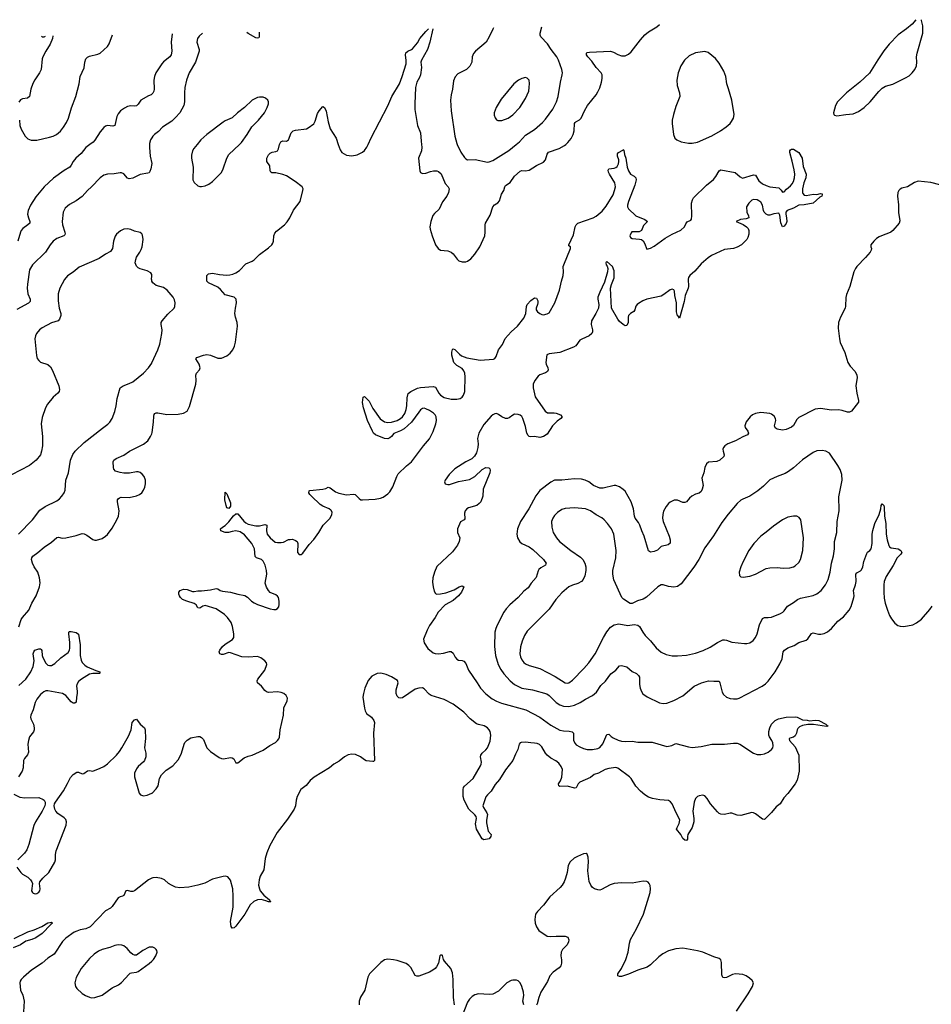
# Model space of a CAD drawing. Header units: inches. Extents: x 1649826 to 1814874, y 507393 to 641959.
# Tile 116 of 131: x 1718540 to 1728614, y 630494 to 641379. Entities that reach past the tile are written whole.
import ezdxf

# ---------------------------------------------------------------- set-up
doc = ezdxf.new("R2010")
doc.units = ezdxf.units.IN
doc.header["$MEASUREMENT"] = 0
for name, color, linetype in [('B7613', 7, 'Continuous'), ('B7614', 7, 'Continuous'), ('B7623', 7, 'Continuous'), ('B7624', 7, 'Continuous')]:
    doc.layers.add(name, color=color, linetype=linetype)

msp = doc.modelspace()

# ---------------------------------------------------------------- linework, layer by layer
at = {"layer": 'B7613', "color": 6}
for points, elevation in [([(1719976, 640000), (1719974, 639966), (1719983, 639870), (1719999, 639790), (1719991, 639729), (1719979, 639701), (1719970, 639688), (1719958, 639682), (1719870, 639669), (1719790, 639629), (1719750, 639619), (1719730, 639627), (1719690, 639675), (1719666, 639686), (1719650, 639688), (1719583, 639677), (1719510, 639671), (1719470, 639660), (1719428, 639630), (1719333, 639530), (1719288, 639490), (1719230, 639423), (1719165, 639375), (1719090, 639338), (1719043, 639297), (1719020, 639250), (1719010, 639150), (1719015, 639110), (1719040, 639030), (1719042, 639010), (1719038, 639002), (1719028, 638990), (1718950, 638959), (1718912, 638930), (1718878, 638890), (1718826, 638810), (1718681, 638670), (1718650, 638614), (1718625, 638455), (1718623, 638410), (1718630, 638350), (1718655, 638290), (1718655, 638265), (1718636, 638244), (1718510, 638174)], 700), ([(1719316, 640000), (1719270, 639965), (1719219, 639901), (1719160, 639850), (1719130, 639810), (1719110, 639770), (1719094, 639750), (1719030, 639713), (1718914, 639626), (1718810, 639533), (1718719, 639421), (1718661, 639330), (1718633, 639270), (1718628, 639230), (1718637, 639190), (1718652, 639150), (1718652, 639130), (1718632, 639110), (1718576, 639070), (1718558, 639050), (1718548, 639030), (1718521, 638930)], 600), ([(1720000, 638563), (1719990, 638582), (1719950, 638603), (1719870, 638624), (1719850, 638635), (1719830, 638654), (1719818, 638690), (1719822, 638730), (1719830, 638755), (1719869, 638810), (1719882, 638838), (1719893, 638870), (1719906, 638950), (1719898, 638998), (1719890, 639012), (1719870, 639026), (1719810, 639040), (1719770, 639058), (1719730, 639068), (1719690, 639062), (1719656, 639044), (1719610, 639010), (1719595, 638985), (1719577, 638930), (1719566, 638850), (1719545, 638815), (1719490, 638787), (1719419, 638741), (1719197, 638643), (1719130, 638588), (1719070, 638547), (1719034, 638506), (1718985, 638410), (1718965, 638350), (1718964, 638270), (1718978, 638190), (1718995, 638130), (1718994, 638110), (1718981, 638070), (1718965, 638050), (1718890, 638029), (1718790, 637972), (1718759, 637950), (1718726, 637910), (1718715, 637885), (1718708, 637850), (1718726, 637666), (1718735, 637635), (1718750, 637610), (1718770, 637595), (1718850, 637567), (1718881, 637541), (1718902, 637502), (1718971, 637330), (1718979, 637290), (1718976, 637270), (1718963, 637250), (1718910, 637208), (1718847, 637130), (1718826, 637090), (1718790, 636981), (1718776, 636910), (1718794, 636770), (1718792, 636670), (1718783, 636610), (1718771, 636570), (1718723, 636510), (1718648, 636450), (1718450, 636346)], 800), ([(1720000, 638501), (1719998, 638510), (1720000, 638543)], 800), ([(1718528, 635692), (1718681, 635850), (1718764, 635956), (1718822, 635998), (1718950, 636059), (1718979, 636081), (1719007, 636113), (1719031, 636149), (1719042, 636178), (1719049, 636290), (1719081, 636370), (1719101, 636510), (1719126, 636574), (1719154, 636610), (1719254, 636706), (1719455, 636865), (1719514, 636906), (1719538, 636930), (1719563, 636970), (1719591, 637049), (1719607, 637110), (1719618, 637190), (1719650, 637310), (1719682, 637330), (1719750, 637356), (1719790, 637377), (1719910, 637471), (1719962, 637530), (1719999, 637581), (1720000, 637585)], 800), ([(1718531, 634669), (1718555, 634750), (1718570, 634772), (1718642, 634850), (1718675, 634930), (1718721, 635010), (1718758, 635110), (1718765, 635155), (1718760, 635210), (1718739, 635270), (1718700, 635330), (1718681, 635370), (1718671, 635410), (1718673, 635430), (1718684, 635450), (1718742, 635490), (1718810, 635549), (1718890, 635605), (1718950, 635654), (1718970, 635658), (1719010, 635649), (1719050, 635651), (1719163, 635677), (1719230, 635698), (1719254, 635694), (1719282, 635682), (1719350, 635632), (1719370, 635625), (1719390, 635624), (1719450, 635643), (1719490, 635669), (1719512, 635688), (1719564, 635757), (1719615, 635850), (1719631, 635889), (1719639, 635950), (1719620, 636050), (1719623, 636070), (1719630, 636083), (1719645, 636095), (1719661, 636099), (1719750, 636098), (1719830, 636117), (1719863, 636130), (1719889, 636150), (1719910, 636179), (1719923, 636210), (1719931, 636250), (1719930, 636290), (1719915, 636330), (1719895, 636355), (1719870, 636374), (1719850, 636381), (1719830, 636382), (1719754, 636366), (1719690, 636365), (1719650, 636372), (1719599, 636390), (1719581, 636410), (1719577, 636430), (1719572, 636490), (1719580, 636510), (1719605, 636530), (1719690, 636564), (1719753, 636610), (1719910, 636686), (1719956, 636724), (1719987, 636770), (1720000, 636801)], 700), ([(1718530, 634019), (1718609, 634090), (1718663, 634170), (1718691, 634229), (1718700, 634290), (1718690, 634370), (1718695, 634390), (1718709, 634411), (1718750, 634424), (1718770, 634423), (1718778, 634418), (1718785, 634405), (1718788, 634350), (1718796, 634330), (1718830, 634267), (1718850, 634245), (1718870, 634239), (1718890, 634240), (1718930, 634261), (1718996, 634324), (1719075, 634385), (1719090, 634410), (1719093, 634430), (1719095, 634495), (1719082, 634590), (1719085, 634610), (1719090, 634615), (1719110, 634616), (1719165, 634605), (1719190, 634587), (1719208, 634470), (1719208, 634350), (1719218, 634298), (1719230, 634272), (1719262, 634242), (1719286, 634226), (1719383, 634183), (1719426, 634170), (1719425, 634155), (1719421, 634150), (1719350, 634150), (1719310, 634143), (1719223, 634090), (1719190, 634062), (1719170, 634029), (1719167, 634010), (1719176, 633956), (1719176, 633930), (1719168, 633890), (1719165, 633835), (1719150, 633822), (1719130, 633825), (1719110, 633839), (1719050, 633909), (1719012, 633930), (1718850, 633959), (1718830, 633958), (1718806, 633950), (1718770, 633919), (1718730, 633867), (1718713, 633830), (1718688, 633750), (1718662, 633690), (1718658, 633670), (1718662, 633650), (1718693, 633590), (1718701, 633550), (1718700, 633530), (1718692, 633508), (1718650, 633450), (1718637, 633410), (1718630, 633370), (1718637, 633283), (1718626, 633254), (1718592, 633210), (1718583, 633190), (1718577, 633110), (1718568, 633072), (1718528, 633010)], 600), ([(1718510, 632010), (1718553, 631950), (1718572, 631932), (1718630, 631900), (1718661, 631870), (1718675, 631850), (1718682, 631830), (1718672, 631750), (1718680, 631730), (1718690, 631723), (1718710, 631717), (1718730, 631721), (1718750, 631733), (1718762, 631750), (1718767, 631770), (1718758, 631830), (1718762, 631850), (1718795, 631890), (1718864, 631950), (1718930, 632066), (1718937, 632090), (1718937, 632150), (1718943, 632190), (1719054, 632474), (1719058, 632510), (1719050, 632536), (1719030, 632556), (1718963, 632603), (1718938, 632630), (1718928, 632650), (1718920, 632690), (1718924, 632710), (1718935, 632730), (1719025, 632855), (1719070, 632934), (1719100, 633000), (1719130, 633036), (1719170, 633059), (1719190, 633062), (1719230, 633044), (1719250, 633046), (1719290, 633076), (1719310, 633080), (1719350, 633073), (1719430, 633105), (1719470, 633124), (1719510, 633151), (1719610, 633250), (1719645, 633290), (1719670, 633328), (1719743, 633457), (1719773, 633530), (1719785, 633610), (1719810, 633641), (1719830, 633646), (1719870, 633590), (1719918, 633550), (1719926, 633530), (1719932, 633432), (1719919, 633330), (1719935, 633270), (1719934, 633230), (1719920, 633190), (1719910, 633174), (1719850, 633122), (1719830, 633097), (1719810, 633051), (1719808, 633030), (1719810, 633008), (1719860, 632830), (1719875, 632810), (1719910, 632798), (1719950, 632806), (1720000, 632828)], 600), ([(1718477, 632817), (1718543, 632783), (1718596, 632776), (1718750, 632781), (1718799, 632759), (1718810, 632750), (1718821, 632730), (1718822, 632710), (1718817, 632690), (1718789, 632630), (1718716, 632510), (1718697, 632470), (1718640, 632260), (1718619, 632201), (1718594, 632166), (1718521, 632090)], 600), ([(1720000, 631888), (1719962, 631870), (1719810, 631750), (1719790, 631742), (1719770, 631742), (1719730, 631751), (1719713, 631747), (1719690, 631698), (1719677, 631690), (1719650, 631684), (1719630, 631672), (1719564, 631576), (1719542, 631558), (1719490, 631529), (1719320, 631350), (1719273, 631327), (1719210, 631316), (1719170, 631303), (1719143, 631290), (1719050, 631227), (1719013, 631190), (1718923, 631050), (1718850, 631003), (1718790, 630949), (1718671, 630870), (1718584, 630796), (1718558, 630770), (1718546, 630750), (1718542, 630730), (1718551, 630651), (1718575, 630595), (1718591, 630530), (1718581, 630410)], 600), ([(1718479, 631221), (1718630, 631294), (1718702, 631318), (1718786, 631354), (1718850, 631394), (1718890, 631402), (1718902, 631390), (1718883, 631377), (1718790, 631278), (1718718, 631230), (1718675, 631210), (1718609, 631191), (1718550, 631152), (1718470, 631118)], 500), ([(1720000, 631126), (1719970, 631125), (1719900, 631090), (1719830, 631039), (1719810, 631036), (1719790, 631045), (1719770, 631062), (1719727, 631110), (1719690, 631139), (1719668, 631148), (1719630, 631152), (1719590, 631143), (1719537, 631123), (1719450, 631100), (1719410, 631081), (1719362, 631050), (1719310, 631002), (1719220, 630890), (1719164, 630790), (1719150, 630730), (1719158, 630690), (1719170, 630670), (1719232, 630612), (1719269, 630590), (1719310, 630573), (1719330, 630567), (1719370, 630569), (1719450, 630597), (1719563, 630677), (1719631, 630710), (1719664, 630736), (1719750, 630829), (1719762, 630838), (1719777, 630843), (1719830, 630848), (1719850, 630857), (1719970, 630945), (1720000, 630972)], 700)]:
    msp.add_lwpolyline(points, dxfattribs=dict(at, elevation=elevation))
at = {"layer": 'B7614', "color": 6}
for points, elevation in [([(1718908, 641199), (1718902, 641170), (1718876, 641110), (1718828, 641032), (1718796, 640970), (1718788, 640948), (1718776, 640830), (1718759, 640790), (1718706, 640714), (1718686, 640674), (1718663, 640610), (1718649, 640531), (1718627, 640513), (1718570, 640503), (1718550, 640495), (1718532, 640468)], 600), ([(1718537, 640270), (1718542, 640210), (1718557, 640170), (1718599, 640090), (1718630, 640062), (1718667, 640047), (1718729, 640049), (1718870, 640080), (1718910, 640092), (1718947, 640110), (1718990, 640147), (1719025, 640190), (1719059, 640241), (1719081, 640290), (1719114, 640406), (1719160, 640530), (1719198, 640670), (1719209, 640750), (1719252, 640848), (1719259, 640910), (1719273, 640947), (1719290, 640966), (1719310, 640976), (1719402, 640998), (1719430, 641010), (1719510, 641082), (1719530, 641114), (1719566, 641211)], 600), ([(1718780, 641196), (1718790, 641191), (1718810, 641191), (1718827, 641197)], 600), ([(1720000, 640556), (1719993, 640550), (1719962, 640538), (1719880, 640490), (1719850, 640447), (1719830, 640427), (1719810, 640423), (1719770, 640427), (1719730, 640420), (1719697, 640403), (1719656, 640370), (1719630, 640340), (1719614, 640310), (1719590, 640208), (1719570, 640202), (1719510, 640208), (1719490, 640201), (1719470, 640187), (1719430, 640139), (1719372, 640048), (1719353, 640027), (1719316, 640000)], 600), ([(1720000, 640074), (1719986, 640050), (1719976, 640010), (1719976, 640000)], 700)]:
    msp.add_lwpolyline(points, dxfattribs=dict(at, elevation=elevation))
at = {"layer": 'B7623', "color": 6}
for points, elevation in [([(1720000, 636801), (1720006, 636814), (1720020, 636930), (1720022, 636998), (1720026, 637014), (1720035, 637025), (1720050, 637033), (1720068, 637032), (1720167, 637013), (1720290, 637017), (1720351, 637029), (1720390, 637053), (1720416, 637104), (1720485, 637350), (1720490, 637390), (1720488, 637450), (1720496, 637470), (1720526, 637510), (1720533, 637530), (1720525, 637570), (1720487, 637630), (1720497, 637643), (1720570, 637671), (1720610, 637678), (1720650, 637670), (1720730, 637637), (1720770, 637636), (1720830, 637664), (1720866, 637694), (1720895, 637730), (1720913, 637770), (1720926, 637814), (1720946, 637990), (1720944, 638030), (1720925, 638090), (1720919, 638130), (1720924, 638190), (1720938, 638250), (1720933, 638290), (1720909, 638310), (1720810, 638339), (1720758, 638398), (1720730, 638421), (1720625, 638470), (1720609, 638490), (1720609, 638550), (1720626, 638570), (1720670, 638577), (1720750, 638563), (1720830, 638556), (1720863, 638557), (1720895, 638565), (1720930, 638581), (1720970, 638607), (1721040, 638680), (1721110, 638710), (1721130, 638724), (1721190, 638785), (1721290, 638857), (1721325, 638890), (1721338, 638910), (1721344, 638930), (1721348, 638990), (1721360, 639020), (1721379, 639041), (1721465, 639110), (1721497, 639143), (1721527, 639190), (1721566, 639274), (1721639, 639370), (1721671, 639491), (1721673, 639510), (1721662, 639530), (1721583, 639590), (1721490, 639653), (1721450, 639667), (1721370, 639685), (1721328, 639688), (1721315, 639695), (1721308, 639710), (1721305, 639765), (1721271, 639810), (1721273, 639850), (1721290, 639886), (1721310, 639904), (1721330, 639913), (1721370, 639921), (1721389, 639931), (1721399, 639950), (1721410, 640000)], 700), ([(1720000, 632828), (1720004, 632830), (1720050, 632876), (1720070, 632910), (1720086, 632990), (1720108, 633030), (1720158, 633082), (1720231, 633130), (1720290, 633198), (1720311, 633229), (1720330, 633270), (1720357, 633370), (1720366, 633390), (1720390, 633415), (1720430, 633439), (1720510, 633454), (1720530, 633454), (1720550, 633445), (1720570, 633421), (1720608, 633330), (1720650, 633289), (1720743, 633223), (1720770, 633211), (1720791, 633209), (1720870, 633221), (1720890, 633219), (1720907, 633207), (1720930, 633162), (1720942, 633162), (1720950, 633162), (1721022, 633218), (1721064, 633236), (1721110, 633248), (1721230, 633304), (1721304, 633356), (1721366, 633390), (1721390, 633410), (1721404, 633430), (1721411, 633449), (1721419, 633530), (1721457, 633690), (1721459, 633770), (1721465, 633790), (1721490, 633830), (1721497, 633850), (1721499, 633879), (1721486, 633910), (1721460, 633930), (1721430, 633942), (1721388, 633948), (1721290, 633943), (1721269, 633949), (1721250, 633964), (1721213, 634010), (1721168, 634048), (1721166, 634070), (1721173, 634090), (1721249, 634190), (1721270, 634250), (1721267, 634270), (1721250, 634290), (1721204, 634324), (1721170, 634339), (1721068, 634332), (1720996, 634336), (1720870, 634381), (1720850, 634382), (1720790, 634363), (1720770, 634362), (1720752, 634370), (1720743, 634390), (1720751, 634410), (1720783, 634450), (1720810, 634477), (1720892, 634528), (1720905, 634550), (1720905, 634590), (1720892, 634672), (1720876, 634716), (1720837, 634770), (1720805, 634805), (1720710, 634867), (1720590, 634902), (1720563, 634897), (1720530, 634875), (1720510, 634876), (1720489, 634910), (1720467, 634927), (1720386, 634950), (1720340, 634970), (1720316, 634990), (1720306, 635010), (1720298, 635030), (1720298, 635050), (1720315, 635070), (1720350, 635082), (1720390, 635080), (1720450, 635059), (1720470, 635058), (1720510, 635065), (1720550, 635065), (1720650, 635076), (1720710, 635090), (1720730, 635086), (1720755, 635070), (1720781, 635061), (1720870, 635049), (1720950, 635027), (1721030, 635012), (1721056, 634996), (1721102, 634950), (1721130, 634932), (1721170, 634914), (1721310, 634865), (1721350, 634859), (1721370, 634860), (1721391, 634869), (1721403, 634890), (1721407, 634913), (1721408, 634950), (1721399, 634990), (1721390, 635006), (1721370, 635022), (1721310, 635047), (1721290, 635068), (1721266, 635106), (1721254, 635150), (1721273, 635250), (1721268, 635290), (1721252, 635350), (1721232, 635392), (1721213, 635410), (1721159, 635430), (1721144, 635444), (1721136, 635530), (1721106, 635590), (1721025, 635685), (1720978, 635718), (1720930, 635728), (1720890, 635723), (1720846, 635710), (1720810, 635709), (1720762, 635730), (1720758, 635750), (1720780, 635770), (1720811, 635789), (1720852, 635828), (1720904, 635896), (1720930, 635916), (1720950, 635918), (1721017, 635837), (1721038, 635818), (1721064, 635804), (1721150, 635783), (1721190, 635785), (1721250, 635798), (1721270, 635790), (1721267, 635730), (1721275, 635690), (1721307, 635650), (1721365, 635605), (1721390, 635598), (1721430, 635599), (1721455, 635605), (1721510, 635631), (1721530, 635634), (1721555, 635635), (1721590, 635621), (1721605, 635610), (1721615, 635590), (1721611, 635490), (1721630, 635468), (1721650, 635468), (1721670, 635483), (1721741, 635579), (1721790, 635633), (1721845, 635710), (1721893, 635790), (1721970, 635868), (1721991, 635910), (1721992, 635932), (1721985, 635950), (1721977, 635957), (1721960, 635970), (1721890, 636001), (1721861, 636021), (1721765, 636110), (1721747, 636130), (1721737, 636150), (1721738, 636170), (1721745, 636175), (1721892, 636188), (1721924, 636196), (1721950, 636210), (1721970, 636204), (1722030, 636160), (1722066, 636146), (1722150, 636127), (1722230, 636133), (1722249, 636129), (1722290, 636085), (1722310, 636073), (1722330, 636071), (1722470, 636078), (1722529, 636090), (1722558, 636102), (1722610, 636136), (1722630, 636159), (1722665, 636215), (1722708, 636330), (1722723, 636357), (1722814, 636446), (1722870, 636492), (1723002, 636670), (1723070, 636746), (1723110, 636825), (1723138, 636910), (1723147, 636950), (1723142, 636990), (1723133, 637010), (1723113, 637030), (1723070, 637058), (1723030, 637078), (1723010, 637083), (1722990, 637080), (1722970, 637065), (1722950, 637040), (1722870, 636931), (1722790, 636856), (1722750, 636833), (1722676, 636804), (1722649, 636770), (1722630, 636755), (1722610, 636747), (1722570, 636750), (1722473, 636790), (1722450, 636810), (1722438, 636830), (1722384, 636950), (1722339, 637090), (1722329, 637149), (1722335, 637205), (1722350, 637214), (1722403, 637163), (1722441, 637081), (1722525, 636965), (1722570, 636934), (1722610, 636926), (1722650, 636931), (1722710, 636947), (1722750, 636969), (1722771, 636989), (1722796, 637024), (1722812, 637070), (1722818, 637110), (1722822, 637198), (1722835, 637245), (1722861, 637270), (1722936, 637304), (1722970, 637313), (1723110, 637325), (1723135, 637315), (1723173, 637250), (1723191, 637230), (1723230, 637201), (1723310, 637183), (1723370, 637183), (1723409, 637191), (1723430, 637208), (1723445, 637230), (1723459, 637270), (1723465, 637430), (1723461, 637470), (1723450, 637498), (1723430, 637523), (1723370, 637555), (1723339, 637590), (1723315, 637670), (1723316, 637704), (1723325, 637735), (1723330, 637742), (1723350, 637732), (1723400, 637680), (1723423, 637663), (1723481, 637641), (1723630, 637617), (1723775, 637625), (1723790, 637635), (1723804, 637656), (1723833, 637730), (1723874, 637790), (1723907, 637853), (1723972, 637928), (1724041, 637990), (1724110, 638080), (1724134, 638130), (1724141, 638210), (1724148, 638230), (1724190, 638276), (1724230, 638304), (1724250, 638302), (1724255, 638295), (1724266, 638270), (1724268, 638250), (1724264, 638230), (1724246, 638190), (1724247, 638170), (1724262, 638150), (1724287, 638130), (1724310, 638119), (1724330, 638116), (1724370, 638126), (1724390, 638140), (1724455, 638250), (1724507, 638390), (1724527, 638490), (1724546, 638550), (1724551, 638590), (1724548, 638650), (1724553, 638670), (1724627, 638850), (1724627, 638867), (1724610, 638879), (1724607, 638890), (1724659, 639001), (1724677, 639090), (1724688, 639112), (1724710, 639129), (1724876, 639190), (1724912, 639208), (1724977, 639263), (1725021, 639319), (1725097, 639443), (1725115, 639490), (1725124, 639530), (1725117, 639577), (1725057, 639670), (1725046, 639694), (1725043, 639717), (1725050, 639730), (1725110, 639738), (1725130, 639745), (1725142, 639758), (1725156, 639784), (1725162, 639810), (1725161, 639830), (1725147, 639870), (1725145, 639895), (1725156, 639910), (1725204, 639936), (1725210, 639944), (1725218, 639938), (1725225, 639890), (1725240, 639850), (1725255, 639750), (1725268, 639708), (1725292, 639672), (1725329, 639649), (1725349, 639630), (1725353, 639610), (1725339, 639550), (1725267, 639370), (1725256, 639330), (1725256, 639310), (1725267, 639287), (1725350, 639210), (1725450, 639170), (1725479, 639150), (1725435, 639105), (1725410, 639047), (1725387, 639033), (1725306, 639034), (1725297, 639023), (1725282, 638990), (1725291, 638970), (1725310, 638959), (1725390, 638953), (1725410, 638948), (1725430, 638933), (1725444, 638910), (1725470, 638842), (1725510, 638855), (1725550, 638877), (1725675, 638965), (1725750, 639010), (1725846, 639054), (1725886, 639090), (1725900, 639121), (1725917, 639143), (1725957, 639163), (1725965, 639175), (1725969, 639211), (1725965, 639350), (1725974, 639386), (1725986, 639410), (1726130, 639550), (1726207, 639613), (1726234, 639646), (1726269, 639710), (1726290, 639718), (1726448, 639690), (1726501, 639641), (1726529, 639629), (1726650, 639663), (1726670, 639659), (1726710, 639598), (1726750, 639563), (1726790, 639545), (1726830, 639533), (1726930, 639520), (1726956, 639496), (1726970, 639473), (1726990, 639476), (1727014, 639506), (1727058, 639542), (1727076, 639564), (1727090, 639590), (1727102, 639630), (1727106, 639670), (1727098, 639718), (1727077, 639817), (1727050, 639910), (1727050, 639930), (1727060, 639940), (1727070, 639948), (1727090, 639948), (1727150, 639911), (1727189, 639850), (1727197, 639757), (1727232, 639670), (1727229, 639630), (1727206, 639574), (1727191, 639511), (1727190, 639470), (1727196, 639456), (1727210, 639441), (1727230, 639436), (1727312, 639452), (1727350, 639445), (1727390, 639458), (1727410, 639454), (1727410, 639442), (1727405, 639430), (1727383, 639417), (1727310, 639350), (1727210, 639333), (1727150, 639329), (1727090, 639297), (1727022, 639270), (1727007, 639250), (1727006, 639230), (1727015, 639190), (1727017, 639150), (1727010, 639128), (1726990, 639095), (1726970, 639090), (1726950, 639132), (1726939, 639219), (1726930, 639239), (1726873, 639233), (1726830, 639220), (1726810, 639219), (1726790, 639229), (1726769, 639250), (1726760, 639270), (1726748, 639330), (1726730, 639363), (1726710, 639378), (1726690, 639386), (1726650, 639391), (1726630, 639385), (1726597, 639350), (1726573, 639310), (1726576, 639250), (1726594, 639210), (1726597, 639190), (1726570, 639178), (1726505, 639170), (1726459, 639150), (1726536, 639116), (1726572, 639090), (1726591, 639070), (1726599, 639050), (1726599, 639010), (1726587, 638970), (1726575, 638950), (1726518, 638890), (1726470, 638863), (1726430, 638851), (1726330, 638837), (1726186, 638774), (1726150, 638748), (1726070, 638679), (1726001, 638599), (1725945, 638550), (1725932, 638530), (1725927, 638510), (1725931, 638430), (1725929, 638410), (1725893, 638330), (1725885, 638265), (1725830, 638078), (1725819, 638099), (1725810, 638105), (1725798, 638150), (1725798, 638250), (1725779, 638330), (1725777, 638377), (1725770, 638394), (1725750, 638400), (1725730, 638392), (1725660, 638340), (1725630, 638324), (1725472, 638288), (1725425, 638270), (1725378, 638242), (1725363, 638230), (1725349, 638211), (1725338, 638170), (1725327, 638153), (1725290, 638132), (1725270, 638110), (1725265, 638090), (1725263, 638030), (1725250, 637997), (1725230, 637994), (1725210, 638008), (1725170, 638043), (1725150, 638070), (1725080, 638190), (1725071, 638410), (1725080, 638450), (1725110, 638526), (1725110, 638604), (1725090, 638651), (1725030, 638705), (1725023, 638697), (1725017, 638690), (1725022, 638670), (1725033, 638653), (1725039, 638630), (1725037, 638590), (1725004, 638476), (1724950, 638367), (1724931, 638311), (1724930, 638290), (1724939, 638230), (1724935, 638190), (1724908, 638132), (1724860, 638050), (1724856, 638010), (1724871, 637950), (1724871, 637930), (1724863, 637910), (1724834, 637886), (1724751, 637849), (1724730, 637835), (1724685, 637775), (1724662, 637758), (1724510, 637701), (1724393, 637687), (1724367, 637673), (1724355, 637590), (1724358, 637570), (1724378, 637530), (1724381, 637510), (1724373, 637490), (1724350, 637476), (1724290, 637455), (1724270, 637440), (1724234, 637390), (1724215, 637350), (1724213, 637310), (1724235, 637210), (1724346, 637050), (1724374, 637034), (1724447, 637033), (1724470, 637029), (1724515, 637010), (1724535, 636990), (1724519, 636970), (1724479, 636941), (1724430, 636890), (1724370, 636798), (1724330, 636771), (1724290, 636759), (1724230, 636770), (1724189, 636769), (1724170, 636773), (1724161, 636781), (1724145, 636810), (1724130, 636883), (1724102, 636970), (1724090, 636992), (1724070, 637009), (1724050, 637016), (1724010, 637017), (1723990, 637008), (1723950, 636979), (1723930, 636971), (1723910, 636971), (1723868, 636988), (1723830, 637015), (1723810, 637024), (1723790, 637022), (1723770, 637012), (1723750, 636997), (1723670, 636903), (1723613, 636810), (1723601, 636750), (1723607, 636690), (1723604, 636650), (1723588, 636592), (1723566, 636554), (1723536, 636524), (1723469, 636490), (1723350, 636415), (1723286, 636350), (1723243, 636290), (1723235, 636270), (1723242, 636250), (1723270, 636239), (1723290, 636241), (1723390, 636275), (1723510, 636295), (1723570, 636331), (1723650, 636407), (1723690, 636429), (1723724, 636424), (1723734, 636414), (1723739, 636399), (1723735, 636370), (1723663, 636190), (1723659, 636110), (1723635, 636050), (1723619, 636030), (1723591, 636009), (1723499, 635981), (1723480, 635970), (1723462, 635950), (1723456, 635924), (1723458, 635862), (1723451, 635849), (1723412, 635828), (1723378, 635750), (1723378, 635710), (1723405, 635650), (1723398, 635610), (1723377, 635570), (1723322, 635498), (1723150, 635333), (1723123, 635270), (1723105, 635210), (1723102, 635162), (1723108, 635108), (1723120, 635060), (1723134, 635034), (1723150, 635030), (1723192, 635032), (1723250, 635042), (1723343, 635077), (1723396, 635110), (1723430, 635121), (1723447, 635110), (1723440, 635090), (1723421, 635050), (1723389, 635010), (1723330, 634958), (1723244, 634910), (1723164, 634830), (1723131, 634770), (1723070, 634682), (1723043, 634630), (1723004, 634530), (1723009, 634490), (1723049, 634429), (1723110, 634381), (1723132, 634372), (1723170, 634369), (1723224, 634376), (1723290, 634394), (1723310, 634394), (1723330, 634376), (1723351, 634331), (1723370, 634310), (1723390, 634298), (1723430, 634294), (1723450, 634286), (1723470, 634261), (1723499, 634190), (1723596, 634050), (1723632, 633990), (1723690, 633927), (1723763, 633870), (1723810, 633845), (1723864, 633824), (1724132, 633750), (1724290, 633667), (1724410, 633581), (1724510, 633525), (1724550, 633516), (1724614, 633514), (1724647, 633507), (1724660, 633490), (1724661, 633410), (1724677, 633377), (1724690, 633363), (1724730, 633341), (1724770, 633323), (1724810, 633312), (1724870, 633310), (1724930, 633322), (1724950, 633333), (1724986, 633374), (1725030, 633478), (1725050, 633479), (1725075, 633455), (1725100, 633440), (1725155, 633415), (1725190, 633404), (1725230, 633398), (1725310, 633402), (1725370, 633393), (1725530, 633392), (1725690, 633345), (1725746, 633354), (1725790, 633379), (1725930, 633339), (1725970, 633335), (1726070, 633344), (1726190, 633371), (1726330, 633370), (1726430, 633383), (1726470, 633381), (1726498, 633370), (1726649, 633269), (1726690, 633255), (1726730, 633255), (1726770, 633263), (1726810, 633281), (1726849, 633310), (1726862, 633330), (1726867, 633353), (1726865, 633385), (1726852, 633412), (1726825, 633450), (1726818, 633470), (1726819, 633510), (1726829, 633550), (1726850, 633591), (1726888, 633630), (1726924, 633650), (1727010, 633669), (1727113, 633673), (1727131, 633670), (1727190, 633641), (1727244, 633636), (1727270, 633628), (1727330, 633636), (1727370, 633633), (1727450, 633592), (1727459, 633579), (1727473, 633570), (1727455, 633565), (1727313, 633587), (1727250, 633589), (1727190, 633576), (1727158, 633562), (1727138, 633542), (1727132, 633530), (1727125, 633490), (1727110, 633461), (1727090, 633446), (1727050, 633436), (1727042, 633430), (1727048, 633410), (1727110, 633339), (1727150, 633250), (1727156, 633070), (1727133, 632973), (1727109, 632930), (1727030, 632824), (1726984, 632776), (1726943, 632710), (1726901, 632679), (1726850, 632615), (1726790, 632554), (1726770, 632539), (1726750, 632542), (1726670, 632600), (1726650, 632610), (1726630, 632613), (1726510, 632581), (1726470, 632585), (1726410, 632606), (1726390, 632606), (1726330, 632591), (1726290, 632596), (1726270, 632604), (1726250, 632621), (1726174, 632710), (1726137, 632770), (1726110, 632798), (1726090, 632806), (1726050, 632800), (1726029, 632791), (1726010, 632771), (1725995, 632730), (1725980, 632630), (1725989, 632550), (1725989, 632510), (1725970, 632449), (1725925, 632370), (1725919, 632350), (1725919, 632321), (1725910, 632304), (1725890, 632309), (1725870, 632327), (1725847, 632370), (1725798, 632430), (1725805, 632450), (1725828, 632492), (1725835, 632530), (1725829, 632550), (1725794, 632610), (1725752, 632710), (1725734, 632734), (1725709, 632749), (1725613, 632753), (1725535, 632770), (1725490, 632786), (1725450, 632810), (1725401, 632850), (1725350, 632906), (1725299, 632990), (1725280, 633010), (1725150, 633104), (1725128, 633112), (1725050, 633102), (1725010, 633090), (1724938, 633050), (1724890, 633034), (1724850, 633003), (1724731, 632949), (1724712, 632930), (1724690, 632889), (1724676, 632884), (1724590, 632907), (1724510, 632904), (1724497, 632910), (1724495, 632930), (1724515, 632965), (1724530, 633007), (1724538, 633090), (1724525, 633125), (1724499, 633159), (1724465, 633185), (1724410, 633217), (1724370, 633250), (1724352, 633270), (1724310, 633341), (1724286, 633366), (1724258, 633378), (1724230, 633383), (1724190, 633384), (1724130, 633393), (1724082, 633390), (1724070, 633384), (1724059, 633370), (1724045, 633310), (1724019, 633261), (1723991, 633189), (1723910, 633085), (1723842, 632978), (1723796, 632924), (1723752, 632850), (1723709, 632811), (1723693, 632787), (1723660, 632690), (1723667, 632670), (1723703, 632610), (1723709, 632591), (1723698, 632530), (1723700, 632500), (1723719, 632410), (1723751, 632370), (1723747, 632350), (1723730, 632323), (1723670, 632313), (1723650, 632324), (1723590, 632430), (1723579, 632490), (1723588, 632550), (1723583, 632570), (1723570, 632590), (1723505, 632650), (1723451, 632750), (1723442, 632790), (1723440, 632870), (1723444, 632890), (1723455, 632905), (1723550, 632990), (1723631, 633130), (1723640, 633150), (1723642, 633170), (1723634, 633230), (1723636, 633250), (1723651, 633270), (1723693, 633307), (1723710, 633329), (1723738, 633402), (1723745, 633470), (1723738, 633510), (1723729, 633529), (1723709, 633550), (1723673, 633573), (1723610, 633587), (1723590, 633595), (1723520, 633650), (1723450, 633723), (1723330, 633811), (1723230, 633865), (1723087, 633907), (1723064, 633924), (1723010, 633983), (1722990, 633993), (1722951, 633991), (1722910, 633977), (1722770, 633884), (1722750, 633878), (1722730, 633881), (1722710, 633901), (1722701, 633930), (1722702, 633970), (1722721, 634050), (1722714, 634074), (1722650, 634116), (1722590, 634142), (1722530, 634155), (1722490, 634150), (1722430, 634121), (1722390, 634074), (1722353, 633990), (1722338, 633930), (1722333, 633890), (1722349, 633769), (1722357, 633737), (1722374, 633710), (1722429, 633669), (1722453, 633633), (1722461, 633610), (1722450, 633490), (1722461, 633190), (1722450, 633179), (1722441, 633179), (1722370, 633187), (1722350, 633196), (1722305, 633230), (1722250, 633256), (1722210, 633261), (1722170, 633253), (1722130, 633230), (1722070, 633183), (1722010, 633150), (1721965, 633110), (1721793, 633007), (1721751, 632970), (1721705, 632915), (1721648, 632870), (1721606, 632790), (1721595, 632750), (1721590, 632690), (1721574, 632650), (1721498, 632542), (1721385, 632395), (1721304, 632250), (1721271, 632170), (1721254, 632106), (1721239, 631981), (1721199, 631910), (1721186, 631870), (1721181, 631810), (1721189, 631770), (1721199, 631750), (1721240, 631700), (1721300, 631650), (1721302, 631642), (1721316, 631630), (1721313, 631627), (1721290, 631627), (1721259, 631639), (1721210, 631652), (1721170, 631649), (1721126, 631630), (1721087, 631593), (1721030, 631492), (1720930, 631357), (1720910, 631340), (1720890, 631336), (1720876, 631356), (1720870, 631410), (1720900, 631570), (1720901, 631690), (1720896, 631770), (1720870, 631868), (1720842, 631902), (1720811, 631911), (1720790, 631909), (1720670, 631878), (1720586, 631834), (1720510, 631811), (1720410, 631789), (1720310, 631782), (1720261, 631790), (1720217, 631810), (1720184, 631830), (1720141, 631870), (1720106, 631886), (1720050, 631896), (1720010, 631893), (1720000, 631888)], 600), ([(1720500, 640000), (1720464, 639956), (1720449, 639930), (1720438, 639882), (1720439, 639850), (1720456, 639750), (1720453, 639610), (1720470, 639578), (1720510, 639541), (1720530, 639535), (1720550, 639535), (1720590, 639544), (1720630, 639562), (1720670, 639589), (1720769, 639690), (1720788, 639730), (1720830, 639850), (1720852, 639888), (1720969, 640000)], 800), ([(1722061, 640000), (1722082, 639942), (1722101, 639910), (1722150, 639883), (1722210, 639876), (1722270, 639884), (1722330, 639916), (1722350, 639934), (1722378, 639970), (1722392, 640000)], 700), ([(1722981, 640000), (1722986, 639970), (1722980, 639930), (1722946, 639850), (1722962, 639710), (1722969, 639689), (1722990, 639678), (1723030, 639682), (1723079, 639701), (1723112, 639708), (1723150, 639709), (1723170, 639702), (1723197, 639677), (1723243, 639570), (1723277, 639530), (1723286, 639510), (1723280, 639470), (1723262, 639430), (1723214, 639366), (1723177, 639283), (1723124, 639236), (1723107, 639213), (1723082, 639150), (1723072, 639090), (1723076, 639064), (1723098, 638990), (1723137, 638890), (1723166, 638850), (1723190, 638832), (1723270, 638823), (1723309, 638809), (1723330, 638790), (1723373, 638733), (1723394, 638714), (1723430, 638702), (1723470, 638704), (1723489, 638711), (1723524, 638736), (1723570, 638786), (1723627, 638870), (1723679, 638990), (1723684, 639030), (1723683, 639110), (1723688, 639130), (1723741, 639219), (1723770, 639310), (1723788, 639332), (1723824, 639356), (1723843, 639377), (1723866, 639450), (1723889, 639490), (1723901, 639530), (1723910, 639545), (1723959, 639581), (1724010, 639651), (1724070, 639703), (1724090, 639711), (1724130, 639709), (1724170, 639717), (1724251, 639769), (1724330, 639804), (1724352, 639830), (1724369, 639891), (1724384, 639916), (1724503, 639957), (1724562, 639990), (1724574, 640000)], 700), ([(1723375, 640000), (1723415, 639915), (1723455, 639855), (1723470, 639840), (1723490, 639830), (1723573, 639833), (1723710, 639806), (1723730, 639808), (1723770, 639824), (1723945, 639935), (1724027, 640000)], 800), ([(1728710, 639552), (1728610, 639580), (1728470, 639594), (1728430, 639580), (1728350, 639533), (1728290, 639517), (1728270, 639505), (1728256, 639490), (1728245, 639470), (1728240, 639430), (1728253, 639333), (1728252, 639248), (1728266, 639154), (1728261, 639130), (1728191, 639050), (1728168, 639032), (1728142, 639018), (1728081, 638999), (1728040, 638980), (1728010, 638961), (1727978, 638930), (1727948, 638890), (1727948, 638870), (1727954, 638850), (1727951, 638830), (1727940, 638810), (1727888, 638750), (1727790, 638650), (1727776, 638630), (1727758, 638590), (1727715, 638430), (1727677, 638343), (1727671, 638309), (1727668, 638212), (1727663, 638190), (1727612, 638090), (1727590, 638030), (1727587, 637970), (1727599, 637850), (1727609, 637810), (1727660, 637700), (1727693, 637590), (1727718, 637550), (1727774, 637490), (1727793, 637450), (1727795, 637425), (1727781, 637330), (1727791, 637249), (1727811, 637170), (1727810, 637150), (1727734, 637050), (1727710, 637041), (1727690, 637040), (1727630, 637058), (1727590, 637065), (1727510, 637061), (1727390, 637080), (1727330, 637073), (1727150, 636980), (1727130, 636961), (1727090, 636892), (1727070, 636873), (1727010, 636849), (1726970, 636843), (1726911, 636851), (1726888, 636868), (1726882, 636890), (1726896, 636950), (1726893, 636970), (1726877, 636997), (1726850, 637018), (1726830, 637027), (1726730, 637035), (1726670, 637026), (1726637, 637010), (1726612, 636988), (1726570, 636934), (1726553, 636890), (1726556, 636870), (1726586, 636830), (1726595, 636810), (1726585, 636790), (1726530, 636767), (1726450, 636722), (1726365, 636690), (1726334, 636670), (1726319, 636650), (1726312, 636630), (1726313, 636610), (1726326, 636570), (1726321, 636550), (1726278, 636510), (1726246, 636494), (1726154, 636486), (1726131, 636469), (1726113, 636427), (1726101, 636370), (1726080, 636310), (1726094, 636230), (1726084, 636190), (1726070, 636163), (1726050, 636146), (1726010, 636133), (1725968, 636112), (1725942, 636090), (1725910, 636048), (1725890, 636041), (1725870, 636042), (1725810, 636068), (1725774, 636066), (1725730, 636046), (1725710, 636030), (1725683, 635997), (1725655, 635945), (1725646, 635910), (1725643, 635870), (1725651, 635830), (1725718, 635670), (1725728, 635630), (1725727, 635593), (1725708, 635572), (1725630, 635557), (1725587, 635513), (1725550, 635500), (1725510, 635494), (1725489, 635509), (1725441, 635670), (1725414, 635730), (1725395, 635790), (1725380, 635820), (1725343, 635870), (1725335, 635890), (1725324, 635970), (1725298, 636050), (1725230, 636167), (1725210, 636187), (1725170, 636214), (1725130, 636229), (1725110, 636229), (1724990, 636201), (1724950, 636199), (1724882, 636230), (1724830, 636270), (1724790, 636290), (1724750, 636299), (1724670, 636305), (1724530, 636288), (1724450, 636287), (1724410, 636268), (1724290, 636175), (1724245, 636115), (1724167, 635970), (1724073, 635830), (1724041, 635750), (1724035, 635690), (1724042, 635650), (1724068, 635608), (1724090, 635590), (1724170, 635551), (1724210, 635522), (1724327, 635410), (1724345, 635390), (1724357, 635370), (1724356, 635364), (1724352, 635350), (1724299, 635321), (1724278, 635302), (1724270, 635288), (1724247, 635213), (1724191, 635150), (1724161, 635099), (1724110, 635060), (1724050, 634990), (1723957, 634910), (1723915, 634865), (1723890, 634828), (1723816, 634684), (1723801, 634650), (1723791, 634609), (1723786, 634450), (1723797, 634350), (1723829, 634250), (1723856, 634196), (1723889, 634149), (1723959, 634070), (1724010, 634031), (1724090, 633991), (1724209, 633969), (1724366, 633926), (1724390, 633909), (1724470, 633829), (1724510, 633804), (1724550, 633792), (1724610, 633788), (1724670, 633800), (1724735, 633830), (1724792, 633868), (1724871, 633909), (1724914, 633946), (1724963, 634017), (1725013, 634067), (1725072, 634148), (1725130, 634188), (1725170, 634237), (1725190, 634241), (1725250, 634224), (1725310, 634174), (1725357, 634150), (1725380, 634130), (1725388, 634110), (1725390, 634030), (1725397, 633990), (1725411, 633951), (1725428, 633928), (1725475, 633895), (1725610, 633827), (1725650, 633820), (1725690, 633822), (1725770, 633852), (1725870, 633905), (1725995, 634010), (1726074, 634050), (1726151, 634071), (1726210, 634065), (1726270, 634067), (1726279, 634050), (1726305, 633945), (1726319, 633919), (1726351, 633891), (1726390, 633875), (1726430, 633870), (1726470, 633873), (1726490, 633880), (1726747, 634013), (1726782, 634038), (1726813, 634067), (1726890, 634170), (1726941, 634259), (1726966, 634314), (1726976, 634390), (1726991, 634410), (1727030, 634434), (1727098, 634462), (1727150, 634494), (1727230, 634521), (1727250, 634536), (1727290, 634593), (1727310, 634600), (1727367, 634587), (1727393, 634587), (1727430, 634594), (1727467, 634613), (1727512, 634648), (1727583, 634730), (1727643, 634777), (1727708, 634852), (1727728, 634892), (1727760, 634990), (1727763, 635010), (1727756, 635070), (1727777, 635130), (1727784, 635170), (1727779, 635250), (1727790, 635263), (1727833, 635287), (1727842, 635298), (1727857, 635330), (1727870, 635390), (1727901, 635479), (1727908, 635492), (1727934, 635510), (1727950, 635530), (1727962, 635590), (1727961, 635690), (1727967, 635733), (1727991, 635810), (1728040, 635910), (1728055, 635970), (1728061, 636010), (1728070, 636027), (1728090, 636007), (1728093, 635990), (1728098, 635890), (1728111, 635810), (1728116, 635690), (1728126, 635630), (1728146, 635566), (1728153, 635553), (1728170, 635541), (1728250, 635529), (1728279, 635510), (1728290, 635490), (1728277, 635470), (1728236, 635430), (1728194, 635346), (1728116, 635224), (1728095, 635170), (1728090, 635130), (1728089, 635050), (1728095, 634985), (1728106, 634930), (1728129, 634850), (1728153, 634793), (1728175, 634755), (1728210, 634709), (1728243, 634683), (1728270, 634673), (1728310, 634671), (1728409, 634691), (1728450, 634710), (1728507, 634753), (1728600, 634860), (1728625, 634895)], 700), ([(1720000, 638543), (1720001, 638561), (1720000, 638563)], 800), ([(1720000, 637585), (1720067, 637730), (1720088, 637792), (1720112, 637910), (1720114, 637950), (1720103, 638010), (1720104, 638030), (1720115, 638050), (1720177, 638123), (1720246, 638190), (1720256, 638210), (1720259, 638250), (1720250, 638283), (1720235, 638310), (1720170, 638388), (1720130, 638417), (1720050, 638442), (1720012, 638470), (1720002, 638490), (1720000, 638501)], 800), ([(1726460, 630420), (1726590, 630610), (1726638, 630690), (1726648, 630730), (1726636, 630756), (1726605, 630785), (1726567, 630810), (1726530, 630822), (1726450, 630830), (1726417, 630823), (1726350, 630792), (1726330, 630787), (1726311, 630791), (1726301, 630821), (1726297, 630957), (1726287, 630987), (1726270, 631002), (1726210, 631020), (1726090, 631070), (1726030, 631087), (1725870, 631114), (1725790, 631109), (1725710, 631084), (1725647, 631053), (1725602, 631018), (1725512, 630930), (1725474, 630906), (1725370, 630872), (1725270, 630829), (1725190, 630803), (1725170, 630802), (1725149, 630809), (1725152, 630830), (1725190, 630890), (1725238, 630990), (1725265, 631070), (1725280, 631170), (1725292, 631210), (1725358, 631330), (1725433, 631490), (1725506, 631730), (1725513, 631770), (1725509, 631809), (1725498, 631830), (1725485, 631845), (1725470, 631853), (1725430, 631855), (1725310, 631832), (1725190, 631836), (1725110, 631828), (1725066, 631814), (1724970, 631763), (1724950, 631756), (1724930, 631758), (1724892, 631772), (1724870, 631787), (1724851, 631810), (1724833, 631853), (1724819, 631970), (1724825, 632070), (1724822, 632122), (1724813, 632153), (1724800, 632160), (1724770, 632159), (1724703, 632130), (1724669, 632110), (1724624, 632070), (1724601, 632030), (1724589, 631950), (1724573, 631890), (1724557, 631850), (1724534, 631810), (1724514, 631786), (1724399, 631681), (1724330, 631592), (1724261, 631519), (1724242, 631490), (1724232, 631432), (1724236, 631390), (1724250, 631350), (1724279, 631310), (1724370, 631249), (1724410, 631243), (1724470, 631249), (1724570, 631246), (1724596, 631236), (1724608, 631208), (1724606, 631186), (1724590, 631151), (1724540, 631100), (1724525, 631070), (1724519, 631030), (1724526, 630986), (1724527, 630950), (1724519, 630921), (1724501, 630899), (1724434, 630850), (1724399, 630810), (1724374, 630746), (1724301, 630630), (1724277, 630570), (1724259, 630501), (1724250, 630486)], 700), ([(1720000, 630972), (1720019, 630990), (1720046, 631030), (1720059, 631070), (1720057, 631090), (1720050, 631102), (1720035, 631115), (1720010, 631126), (1720000, 631126)], 700), ([(1723346, 630490), (1723336, 630570), (1723329, 630769), (1723322, 630842), (1723304, 630890), (1723235, 630970), (1723224, 630990), (1723214, 631034), (1723210, 631039), (1723190, 631039), (1723182, 631030), (1723167, 630950), (1723148, 630910), (1723130, 630890), (1723107, 630870), (1723070, 630850), (1722950, 630805), (1722930, 630804), (1722910, 630813), (1722861, 630901), (1722842, 630922), (1722810, 630944), (1722710, 630978), (1722673, 630987), (1722610, 630993), (1722570, 630987), (1722530, 630957), (1722425, 630850), (1722407, 630830), (1722387, 630793), (1722354, 630650), (1722308, 630572), (1722292, 630530), (1722293, 630490)], 700), ([(1724110, 630488), (1724102, 630530), (1724110, 630590), (1724107, 630630), (1724090, 630690), (1724072, 630732), (1724050, 630755), (1724030, 630761), (1723990, 630763), (1723970, 630757), (1723924, 630730), (1723830, 630640), (1723770, 630606), (1723730, 630601), (1723610, 630610), (1723570, 630599), (1723539, 630581), (1723510, 630550), (1723490, 630518), (1723430, 630368)], 700)]:
    msp.add_lwpolyline(points, dxfattribs=dict(at, elevation=elevation))
for points, elevation in [([(1727410, 636617), (1727350, 636613), (1727310, 636595), (1727190, 636513), (1727090, 636425), (1727036, 636384), (1726998, 636362), (1726910, 636329), (1726830, 636291), (1726759, 636221), (1726697, 636170), (1726610, 636112), (1726530, 636079), (1726510, 636067), (1726470, 636030), (1726370, 635914), (1726300, 635820), (1726208, 635672), (1726110, 635539), (1726044, 635410), (1725990, 635327), (1725850, 635141), (1725810, 635115), (1725770, 635107), (1725710, 635112), (1725650, 635132), (1725629, 635131), (1725594, 635110), (1725466, 634994), (1725430, 634973), (1725367, 634953), (1725310, 634924), (1725286, 634926), (1725213, 634973), (1725193, 634993), (1725106, 635186), (1725095, 635250), (1725094, 635290), (1725130, 635430), (1725132, 635510), (1725106, 635690), (1725081, 635750), (1725037, 635810), (1725001, 635850), (1724973, 635873), (1724910, 635906), (1724849, 635950), (1724793, 635970), (1724670, 635981), (1724570, 635977), (1724530, 635964), (1724483, 635930), (1724450, 635897), (1724431, 635870), (1724417, 635830), (1724420, 635770), (1724437, 635710), (1724472, 635650), (1724507, 635610), (1724630, 635510), (1724738, 635438), (1724765, 635410), (1724787, 635370), (1724796, 635330), (1724795, 635290), (1724787, 635230), (1724769, 635191), (1724750, 635169), (1724710, 635146), (1724650, 635127), (1724610, 635108), (1724530, 635042), (1724464, 634970), (1724390, 634863), (1724150, 634618), (1724118, 634570), (1724092, 634510), (1724075, 634445), (1724069, 634370), (1724076, 634336), (1724090, 634303), (1724110, 634274), (1724130, 634257), (1724170, 634239), (1724290, 634206), (1724459, 634119), (1724570, 634050), (1724590, 634046), (1724610, 634050), (1724650, 634078), (1724775, 634205), (1724830, 634271), (1724901, 634370), (1724991, 634549), (1725028, 634612), (1725070, 634664), (1725110, 634691), (1725160, 634700), (1725262, 634682), (1725330, 634692), (1725370, 634687), (1725391, 634671), (1725425, 634610), (1725453, 634573), (1725510, 634512), (1725574, 634434), (1725629, 634389), (1725683, 634363), (1725750, 634348), (1725810, 634345), (1725910, 634354), (1726010, 634376), (1726095, 634405), (1726170, 634442), (1726250, 634495), (1726310, 634522), (1726330, 634524), (1726350, 634520), (1726410, 634497), (1726550, 634482), (1726577, 634483), (1726610, 634491), (1726645, 634515), (1726672, 634550), (1726689, 634590), (1726717, 634690), (1726750, 634759), (1726770, 634770), (1726810, 634769), (1726850, 634775), (1726947, 634813), (1726972, 634828), (1726990, 634846), (1727024, 634896), (1727090, 634935), (1727134, 634970), (1727170, 634985), (1727310, 635012), (1727350, 635033), (1727398, 635070), (1727447, 635130), (1727474, 635190), (1727496, 635270), (1727510, 635370), (1727534, 635454), (1727546, 635530), (1727546, 635610), (1727570, 635710), (1727574, 635830), (1727596, 635950), (1727597, 635990), (1727591, 636070), (1727594, 636106), (1727628, 636290), (1727624, 636350), (1727606, 636406), (1727582, 636450), (1727490, 636586), (1727450, 636610)], 800), ([(1720850, 635977), (1720830, 635983), (1720822, 636010), (1720809, 636071), (1720810, 636156), (1720830, 636136), (1720870, 636038), (1720870, 636003)], 600), ([(1727090, 635892), (1727030, 635878), (1726970, 635850), (1726870, 635782), (1726790, 635712), (1726732, 635670), (1726655, 635590), (1726598, 635510), (1726536, 635390), (1726509, 635330), (1726490, 635270), (1726495, 635235), (1726510, 635221), (1726536, 635217), (1726610, 635229), (1726670, 635248), (1726790, 635311), (1726830, 635319), (1726910, 635323), (1726977, 635317), (1727050, 635319), (1727090, 635329), (1727110, 635340), (1727150, 635377), (1727169, 635411), (1727196, 635510), (1727201, 635650), (1727172, 635850), (1727156, 635876), (1727130, 635889)], 900)]:
    msp.add_lwpolyline(points, close=True, dxfattribs=dict(at, elevation=elevation))
at = {"layer": 'B7624', "color": 6}
for points, elevation in [([(1728445, 641378), (1728403, 641330), (1728342, 641278), (1728249, 641211), (1728150, 641110), (1728090, 641035), (1728023, 640937), (1727931, 640789), (1727825, 640690), (1727677, 640570), (1727576, 640470), (1727554, 640430), (1727535, 640350), (1727537, 640330), (1727543, 640323), (1727570, 640315), (1727670, 640332), (1727750, 640340), (1727810, 640365), (1727873, 640407), (1727940, 640470), (1728033, 640587), (1728070, 640624), (1728110, 640645), (1728190, 640668), (1728330, 640737), (1728370, 640760), (1728403, 640790), (1728433, 640830), (1728451, 640870), (1728455, 640910), (1728451, 640970), (1728457, 641010), (1728520, 641230), (1728519, 641310), (1728506, 641370), (1728507, 641379)], 700), ([(1721186, 641242), (1721188, 641192), (1721182, 641178), (1721170, 641174), (1721150, 641180), (1721066, 641226), (1721051, 641239)], 700), ([(1722392, 640000), (1722425, 640075), (1722610, 640428), (1722651, 640529), (1722736, 640670), (1722768, 640750), (1722811, 640890), (1722812, 640928), (1722804, 640990), (1722808, 641012), (1722830, 641030), (1722870, 641048), (1722882, 641058), (1722936, 641124), (1722964, 641170), (1723030, 641249), (1723057, 641277)], 700), ([(1723105, 641278), (1723073, 641130), (1723046, 641050), (1722980, 640930), (1722975, 640910), (1722980, 640850), (1722970, 640770), (1722960, 640740), (1722930, 640690), (1722914, 640630), (1722906, 640450), (1722907, 640387), (1722936, 640210), (1722969, 640130), (1722976, 640036), (1722981, 640000)], 700), ([(1723775, 641290), (1723770, 641274), (1723730, 641190), (1723694, 641130), (1723577, 641030), (1723555, 641005), (1723542, 640970), (1723538, 640910), (1723516, 640864), (1723477, 640830), (1723381, 640779), (1723351, 640749), (1723335, 640705), (1723324, 640610), (1723310, 640550), (1723302, 640490), (1723309, 640370), (1723350, 640090), (1723370, 640010), (1723375, 640000)], 800), ([(1724027, 640000), (1724065, 640030), (1724130, 640104), (1724230, 640166), (1724260, 640190), (1724318, 640242), (1724350, 640279), (1724432, 640390), (1724473, 640470), (1724492, 640530), (1724516, 640690), (1724536, 640770), (1724537, 640790), (1724530, 640830), (1724496, 640930), (1724476, 640970), (1724415, 641050), (1724374, 641114), (1724300, 641190), (1724292, 641210), (1724291, 641230), (1724312, 641300)], 800), ([(1724574, 640000), (1724599, 640021), (1724634, 640066), (1724656, 640110), (1724667, 640150), (1724671, 640230), (1724678, 640242), (1724685, 640250), (1724728, 640272), (1724746, 640290), (1724782, 640370), (1724816, 640430), (1724910, 640550), (1724930, 640582), (1724950, 640627), (1724969, 640690), (1724977, 640730), (1724976, 640770), (1724967, 640790), (1724910, 640850), (1724862, 640922), (1724818, 640970), (1724805, 640990), (1724804, 641010), (1724810, 641015), (1724838, 641022), (1725070, 641033), (1725102, 641022), (1725150, 640993), (1725190, 640981), (1725230, 640981), (1725270, 640998), (1725296, 641024), (1725402, 641158), (1725450, 641211), (1725490, 641244), (1725580, 641300), (1725612, 641325)], 700), ([(1720559, 641230), (1720523, 641197), (1720507, 641170), (1720499, 641130), (1720522, 641050), (1720522, 641030), (1720483, 640910), (1720414, 640790), (1720383, 640710), (1720366, 640630), (1720362, 640570), (1720363, 640470), (1720355, 640430), (1720309, 640351), (1720263, 640297), (1720221, 640259), (1720117, 640190), (1720075, 640145), (1720030, 640111), (1720010, 640090), (1720000, 640074)], 700), ([(1720224, 641224), (1720214, 641130), (1720221, 641030), (1720215, 640990), (1720201, 640970), (1720130, 640912), (1720111, 640890), (1720044, 640790), (1720030, 640750), (1720023, 640710), (1720028, 640610), (1720023, 640590), (1720010, 640566), (1720000, 640556)], 600), ([(1720969, 640000), (1720990, 640020), (1721054, 640110), (1721105, 640195), (1721179, 640270), (1721245, 640350), (1721276, 640410), (1721291, 640450), (1721290, 640470), (1721281, 640490), (1721258, 640510), (1721230, 640522), (1721190, 640524), (1721170, 640520), (1721108, 640490), (1721024, 640410), (1720947, 640350), (1720890, 640294), (1720810, 640260), (1720790, 640247), (1720609, 640111), (1720541, 640050), (1720500, 640000)], 800), ([(1721410, 640000), (1721410, 640001), (1721426, 640030), (1721450, 640039), (1721490, 640038), (1721510, 640050), (1721542, 640130), (1721562, 640150), (1721590, 640159), (1721710, 640174), (1721730, 640183), (1721790, 640229), (1721804, 640256), (1721830, 640341), (1721850, 640373), (1721890, 640419), (1721910, 640409), (1721927, 640367), (1721951, 640249), (1721973, 640173), (1722037, 640070), (1722061, 640000)], 700)]:
    msp.add_lwpolyline(points, dxfattribs=dict(at, elevation=elevation))
for points, elevation in [([(1726110, 641028), (1726010, 641012), (1725940, 640980), (1725887, 640933), (1725845, 640870), (1725816, 640790), (1725803, 640710), (1725807, 640650), (1725832, 640570), (1725835, 640530), (1725790, 640420), (1725764, 640330), (1725751, 640270), (1725752, 640230), (1725765, 640110), (1725782, 640070), (1725802, 640050), (1725850, 640028), (1725930, 640014), (1725970, 640014), (1726030, 640027), (1726190, 640097), (1726285, 640150), (1726347, 640193), (1726390, 640230), (1726408, 640252), (1726428, 640290), (1726437, 640330), (1726410, 640490), (1726375, 640615), (1726353, 640670), (1726342, 640750), (1726322, 640810), (1726270, 640898), (1726230, 640949), (1726150, 641018)], 700), ([(1724130, 640739), (1724090, 640729), (1724053, 640710), (1724002, 640670), (1723861, 640499), (1723805, 640410), (1723784, 640350), (1723784, 640324), (1723793, 640293), (1723810, 640272), (1723825, 640265), (1723870, 640266), (1723937, 640290), (1723990, 640327), (1724067, 640410), (1724130, 640509), (1724167, 640590), (1724172, 640630), (1724175, 640675), (1724171, 640710), (1724150, 640734)], 900)]:
    msp.add_lwpolyline(points, close=True, dxfattribs=dict(at, elevation=elevation))

doc.saveas('drawing.dxf')
